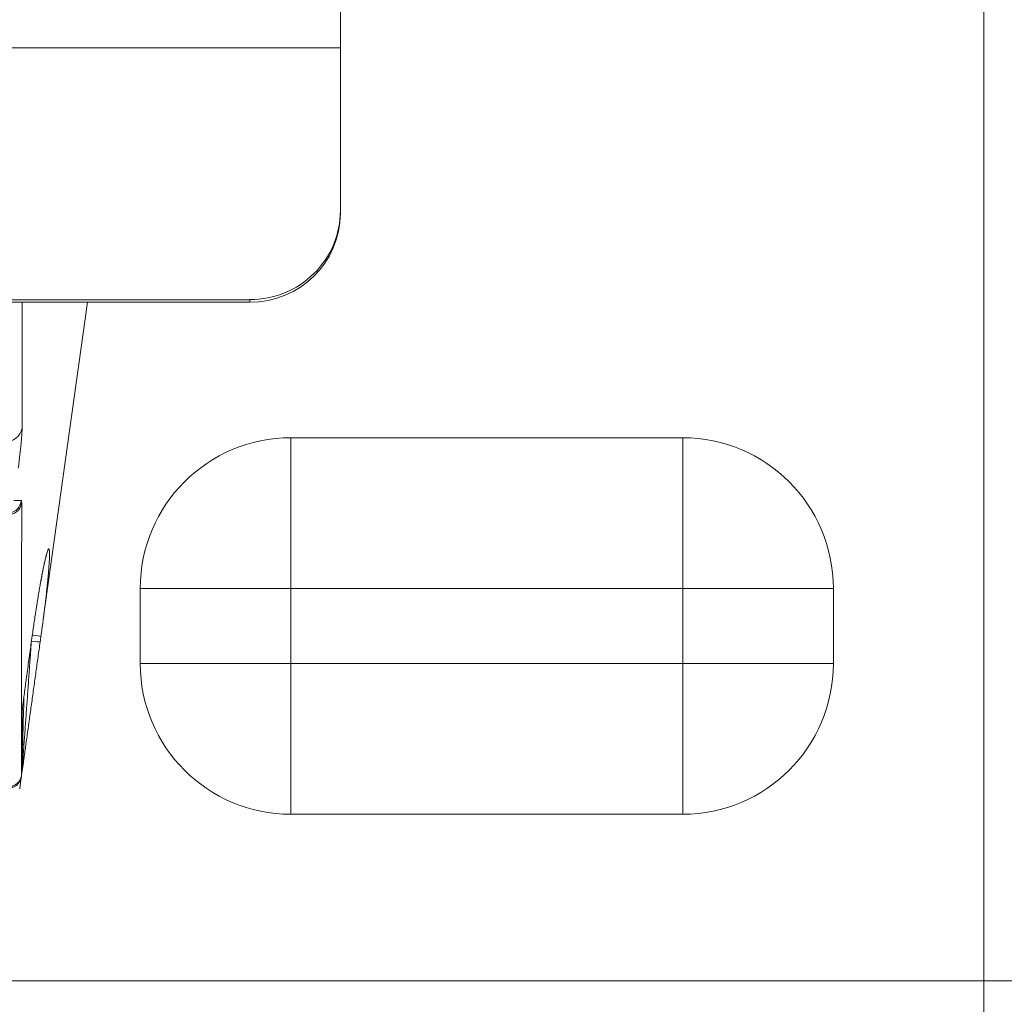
# Model space of a CAD drawing. Header units: millimetres. Extents: x 0 to 594, y 0 to 420.
# Tile 55 of 256: x 323 to 339, y 129 to 145. Entities that reach past the tile are written whole.
import ezdxf

# ---------------------------------------------------------------- set-up
doc = ezdxf.new("R2010")
doc.units = ezdxf.units.MM
doc.layers.add('1', color=7, linetype='Continuous', true_color=0xffffff)
doc.styles.add('Arial', font='txt')
doc.dimstyles.get("Standard").update_dxf_attribs({"dimtxt": 0.18, "dimasz": 0.18, "dimexe": 0.18, "dimexo": 0.0625, "dimgap": 0.09, "dimtad": 0, "dimtih": 1, "dimtoh": 1, "dimdec": 4, "dimzin": 0, "dimdsep": 46, "dimtxsty": 'Standard', "dimcen": 0.09, "dimadec": 0, "dimazin": 0, "dimtfac": 1, "dimtdec": 4, "dimtofl": 0, "dimtmove": 0, "dimatfit": 3, "dimfxl": 0, "dimtolj": 1, "dimtzin": 0, "dimarcsym": 0})

# ---------------------------------------------------------------- blocks, each defined once
blk = doc.blocks.new('_U0')
at = {"layer": '1', "color": 18, "lineweight": 18}
for p, q in [((338.75, 150.996), (338.75, 116.363)), ((278.754, 124.713), (278.754, 116.363)), ((278.754, 118.363), (304.029, 118.363)), ((338.75, 118.363), (313.476, 118.363))]:
    blk.add_line(p, q, dxfattribs=at)
at = {"layer": '1', "color": 18}
for points in [[(278.754, 118.363), (282.254, 119.301), (282.254, 117.425)], [(338.75, 118.363), (335.25, 117.425), (335.25, 119.301)]]:
    blk.add_solid(points, dxfattribs=at)
at = {"layer": '1', "color": 18, "linetype": 'Continuous', "lineweight": 13, "insert": (305.714, 115.727), "char_height": 3.5, "attachment_point": 7, "line_spacing_factor": 1.047437, "style": 'Arial'}
blk.add_mtext('\\fArial|b0|i0;\\W1.0000;1.2', dxfattribs=at)
blk = doc.blocks.new('_U1')
at = {"layer": '1', "color": 18, "lineweight": 18}
for p, q in [((85.091, 163.423), (85.091, 104.998)), ((338.75, 150.996), (338.75, 104.998)), ((85.091, 106.998), (173.924, 106.998)), ((338.75, 106.998), (249.917, 106.998))]:
    blk.add_line(p, q, dxfattribs=at)
at = {"layer": '1', "color": 18}
for points in [[(85.091, 106.998), (88.591, 107.936), (88.591, 106.06)], [(338.75, 106.998), (335.25, 106.06), (335.25, 107.936)]]:
    blk.add_solid(points, dxfattribs=at)
at = {"layer": '1', "color": 18, "linetype": 'Continuous', "lineweight": 13, "char_height": 3.5, "attachment_point": 7, "line_spacing_factor": 1.047437, "style": 'Arial'}
for s, insert in [('\\fArial|b0|i0;\\W1.0000;5.07', (175.609, 104.362)), ('\\fArial|b0|i0;\\W1.0000;DEFLATED TUBE LENGTH', (188.276, 104.362))]:
    blk.add_mtext(s, dxfattribs=dict(at, insert=insert))
blk = doc.blocks.new('_U13')
at = {"layer": '1', "color": 18, "lineweight": 18}
for p, q in [((240.61, 215.412), (355.955, 215.412)), ((353.955, 215.412), (353.955, 178.387)), ((353.955, 129.196), (353.955, 166.221)), ((276.553, 129.196), (355.955, 129.196))]:
    blk.add_line(p, q, dxfattribs=at)
at = {"layer": '1', "color": 18}
for points in [[(353.955, 215.412), (354.893, 211.912), (353.017, 211.912)], [(353.955, 129.196), (353.017, 132.696), (354.893, 132.696)]]:
    blk.add_solid(points, dxfattribs=at)
at = {"layer": '1', "color": 18, "linetype": 'Continuous', "lineweight": 13, "char_height": 3.5, "attachment_point": 7, "rotation": 90, "line_spacing_factor": 1.047437, "style": 'Arial'}
for s, insert in [('\\fArial|b0|i0;\\W1.0000;LIFTING STROPS* EYE', (363.996, 146.01)), ('\\fArial|b0|i0;\\W1.0000;1.72', (356.934, 167.878))]:
    blk.add_mtext(s, dxfattribs=dict(at, insert=insert))

msp = doc.modelspace()

# ---------------------------------------------------------------- linework, layer by layer
at = {"layer": '1', "color": 155, "linetype": 'Continuous', "lineweight": 18}
for p, q in [((328.075, 145.306), (328.075, 144.687)), ((328.075, 141.984), (328.075, 144.687)), ((328.075, 141.984), (328.075, 141.94)), ((314.075, 140.506), (326.575, 140.506)), ((314.075, 140.463), (326.575, 140.463)), ((323.146, 135.202), (323.878, 140.463)), ((327.254, 138.213), (333.754, 138.213)), ((324.754, 134.463), (324.754, 135.713)), ((336.254, 135.713), (336.254, 134.463)), ((322.793, 133.659), (322.793, 133.656)), ((322.786, 132.615), (322.815, 132.821)), ((333.754, 131.963), (327.254, 131.963))]:
    msp.add_line(p, q, dxfattribs=at)
at = {"layer": '1', "color": 155, "linetype": 'Continuous', "lineweight": 13}
for p, q in [((328.075, 144.687), (306.227, 144.687)), ((326.575, 140.463), (326.575, 140.506)), ((327.254, 135.713), (327.254, 138.213)), ((333.754, 135.713), (333.754, 138.213)), ((324.754, 135.713), (327.254, 135.713)), ((327.254, 135.713), (327.254, 134.463)), ((333.754, 135.713), (327.254, 135.713)), ((333.754, 135.713), (336.254, 135.713)), ((333.754, 134.463), (333.754, 135.713)), ((324.754, 134.463), (327.254, 134.463)), ((327.254, 134.463), (333.754, 134.463)), ((327.254, 131.963), (327.254, 134.463)), ((336.254, 134.463), (333.754, 134.463)), ((333.754, 131.963), (333.754, 134.463))]:
    msp.add_line(p, q, dxfattribs=at)
at = {"layer": '1', "color": 155, "linetype": 'Continuous', "lineweight": 18}
for centre, start, end in [((327.254, 135.713), 90, 180), ((333.754, 135.713), 0, 90), ((327.254, 134.463), 180, 270), ((333.754, 134.463), 270, 0)]:
    msp.add_arc(centre, 2.5, start, end, dxfattribs=at)
for centre, major_axis, start_param, end_param in [((326.575, 141.984), (-1.5, 0), 1.570796, 3.141593), ((326.575, 141.94), (1.5, 0), 4.712389, 6.283185)]:
    msp.add_ellipse(centre, major_axis=major_axis, ratio=0.984808, start_param=start_param, end_param=end_param, dxfattribs=at)
at = {"layer": '1', "color": 155, "linetype": 'Continuous', "lineweight": 13}
for centre, major_axis, ratio, start_param, end_param in [((322.497, 138.415), (0.3, 0), 0.915755, 4.708651, 6.132679), ((322.533, 137.203), (-0.002, -0.25), 0.998298, 0.231568, 1.439146), ((322.539, 137.16), (-0.25, 0), 0.922125, 1.565081, 2.99213), ((322.961, 134.943), (0.149, -0.02), 0.051856, 4.71947, 6.115937), ((322.947, 134.846), (0.149, -0.02), 0.051856, 4.71947, 6.106583), ((322.643, 133.66), (-0.15, 0), 0.940751, 2.995109, 3.114026), ((322.535, 132.622), (-0.248, 0.034), 0.945299, 1.692167, 3.141593), ((322.642, 132.699), (-0.15, 0), 0.945828, 2.995876, 3.114166)]:
    msp.add_ellipse(centre, major_axis=major_axis, ratio=ratio, start_param=start_param, end_param=end_param, dxfattribs=at)
for points, knots in [([(322.793, 138.374), (322.793, 138.878), (322.793, 139.567), (322.793, 140.276), (322.793, 140.455)], [0, 0, 0, 0, 0.748591, 1, 1, 1, 1]), ([(322.73, 137.711), (322.732, 137.729), (322.735, 137.747), (322.739, 137.782), (322.744, 137.816), (322.75, 137.868), (322.754, 137.901), (322.758, 137.935), (322.76, 137.951), (322.762, 137.972), (322.763, 137.976), (322.763, 137.984), (322.765, 137.996), (322.766, 138.008), (322.769, 138.032), (322.772, 138.062), (322.776, 138.107), (322.779, 138.135), (322.781, 138.163), (322.782, 138.176), (322.784, 138.192), (322.784, 138.196), (322.785, 138.202), (322.785, 138.212), (322.786, 138.221), (322.787, 138.239), (322.789, 138.263), (322.791, 138.295), (322.792, 138.314), (322.793, 138.333), (322.793, 138.342), (322.793, 138.352), (322.793, 138.354), (322.793, 138.358), (322.793, 138.364), (322.793, 138.37), (322.793, 138.374)], [0, 0, 0, 0, 0.0625, 0.0625, 0.125, 0.1875, 0.25, 0.25, 0.3125, 0.3125, 0.328125, 0.328125, 0.34375, 0.375, 0.375, 0.4375, 0.5, 0.5625, 0.5625, 0.625, 0.625, 0.640625, 0.640625, 0.65625, 0.6875, 0.6875, 0.75, 0.8125, 0.875, 0.875, 0.9375, 0.9375, 0.953125, 0.953125, 0.96875, 1, 1, 1, 1]), ([(322.78, 137.169), (322.781, 137.169), (322.782, 137.168), (322.784, 137.164), (322.784, 137.161), (322.786, 137.154), (322.786, 137.15), (322.786, 137.143), (322.786, 137.142), (322.786, 137.139), (322.787, 137.137), (322.787, 137.133), (322.787, 137.129), (322.787, 137.126)], [0, 0, 0, 0, 0.25, 0.25, 0.5, 0.5, 0.75, 0.75, 0.8125, 0.8125, 0.875, 0.875, 1, 1, 1, 1]), ([(323.146, 135.202), (323.15, 135.236), (323.159, 135.304), (323.167, 135.371), (323.175, 135.437), (323.179, 135.469), (323.183, 135.51), (323.184, 135.518), (323.186, 135.534), (323.187, 135.542), (323.19, 135.565), (323.192, 135.581), (323.197, 135.627), (323.203, 135.688), (323.209, 135.745), (323.215, 135.801), (323.218, 135.829), (323.222, 135.868), (323.224, 135.888), (323.226, 135.911), (323.227, 135.92), (323.227, 135.927), (323.227, 135.93), (323.23, 135.958), (323.232, 135.982), (323.236, 136.028), (323.239, 136.072), (323.242, 136.112), (323.244, 136.15), (323.245, 136.168), (323.247, 136.194), (323.247, 136.204), (323.248, 136.214), (323.248, 136.218), (323.248, 136.22), (323.248, 136.225), (323.248, 136.229), (323.249, 136.248), (323.249, 136.261), (323.249, 136.286), (323.249, 136.308), (323.248, 136.325), (323.247, 136.34), (323.246, 136.347), (323.245, 136.353), (323.244, 136.355), (323.244, 136.357), (323.244, 136.358), (323.243, 136.358), (323.243, 136.361), (323.242, 136.362), (323.24, 136.366), (323.238, 136.367), (323.235, 136.368), (323.231, 136.365), (323.227, 136.358), (323.222, 136.348), (323.219, 136.342), (323.216, 136.333), (323.215, 136.331), (323.214, 136.328), (323.214, 136.327), (323.213, 136.325), (323.213, 136.324), (323.211, 136.319), (323.209, 136.314), (323.205, 136.299), (323.202, 136.288), (323.195, 136.264), (323.19, 136.244), (323.184, 136.22), (323.182, 136.211)], [0, 0, 0, 0, 0.039114, 0.078229, 0.078229, 0.117343, 0.117343, 0.127122, 0.127122, 0.136901, 0.136901, 0.156458, 0.156458, 0.195572, 0.234687, 0.234687, 0.273801, 0.273801, 0.293358, 0.303137, 0.308026, 0.308026, 0.312916, 0.312916, 0.35203, 0.35203, 0.391144, 0.430259, 0.430259, 0.469373, 0.469373, 0.488931, 0.49382, 0.49382, 0.498709, 0.498709, 0.508488, 0.508488, 0.547602, 0.547602, 0.586717, 0.625831, 0.625831, 0.664946, 0.664946, 0.674724, 0.679614, 0.679614, 0.684503, 0.684503, 0.70406, 0.70406, 0.743175, 0.743175, 0.782289, 0.821403, 0.821403, 0.860518, 0.860518, 0.870296, 0.870296, 0.875186, 0.875186, 0.880075, 0.880075, 0.899632, 0.899632, 0.938747, 0.938747, 0.977861, 1, 1, 1, 1]), ([(322.945, 134.799), (322.939, 134.722), (322.934, 134.645), (322.922, 134.479), (322.916, 134.389), (322.903, 134.209), (322.897, 134.12), (322.884, 133.94), (322.878, 133.85), (322.868, 133.716), (322.865, 133.671), (322.858, 133.581), (322.855, 133.536), (322.849, 133.446), (322.846, 133.401), (322.839, 133.311), (322.836, 133.266), (322.829, 133.177), (322.826, 133.132), (322.821, 133.064), (322.82, 133.042), (322.816, 132.997), (322.815, 132.974), (322.811, 132.93), (322.81, 132.907), (322.807, 132.873), (322.806, 132.862), (322.804, 132.84), (322.804, 132.829), (322.802, 132.806), (322.801, 132.795), (322.8, 132.778), (322.799, 132.773), (322.798, 132.762), (322.798, 132.756), (322.797, 132.745), (322.797, 132.739), (322.796, 132.731), (322.796, 132.728), (322.795, 132.723), (322.795, 132.72), (322.795, 132.714), (322.794, 132.712), (322.794, 132.708), (322.794, 132.706), (322.794, 132.704), (322.794, 132.702), (322.793, 132.701), (322.793, 132.7), (322.793, 132.699), (322.793, 132.698), (322.793, 132.697), (322.793, 132.696), (322.793, 132.695), (322.793, 132.695), (322.793, 132.694), (322.793, 132.694), (322.793, 132.693), (322.793, 132.693), (322.792, 132.693), (322.792, 132.693), (322.792, 132.693), (322.792, 132.693), (322.792, 132.693), (322.792, 132.693), (322.792, 132.693), (322.792, 132.694), (322.792, 132.694), (322.792, 132.694), (322.792, 132.695)], [0, 0, 0, 0, 0.108961, 0.108961, 0.236253, 0.236253, 0.363544, 0.363544, 0.490835, 0.490835, 0.554481, 0.554481, 0.618126, 0.618126, 0.681772, 0.681772, 0.745418, 0.745418, 0.809063, 0.809063, 0.840886, 0.840886, 0.872709, 0.872709, 0.904532, 0.904532, 0.920443, 0.920443, 0.936354, 0.936354, 0.952266, 0.952266, 0.960221, 0.960221, 0.968177, 0.968177, 0.976133, 0.976133, 0.980111, 0.980111, 0.984089, 0.984089, 0.988066, 0.988066, 0.990055, 0.990055, 0.992044, 0.992044, 0.993039, 0.993039, 0.994033, 0.994033, 0.995028, 0.995028, 0.996022, 0.996022, 0.996519, 0.996519, 0.997017, 0.997017, 0.997514, 0.997514, 0.998011, 0.998011, 0.998508, 0.998508, 0.999006, 0.999006, 1, 1, 1, 1]), ([(322.806, 133.775), (322.806, 133.768), (322.805, 133.762), (322.803, 133.749), (322.802, 133.743), (322.801, 133.731), (322.8, 133.725), (322.799, 133.712), (322.798, 133.706), (322.797, 133.694), (322.796, 133.688), (322.795, 133.68), (322.794, 133.677), (322.794, 133.672), (322.794, 133.671), (322.794, 133.668), (322.793, 133.667), (322.793, 133.663), (322.793, 133.66), (322.792, 133.655), (322.792, 133.652), (322.792, 133.649), (322.792, 133.649), (322.792, 133.648), (322.791, 133.647), (322.791, 133.646), (322.791, 133.645), (322.791, 133.643), (322.791, 133.642), (322.791, 133.64), (322.791, 133.64), (322.791, 133.639)], [0, 0, 0, 0, 0.125, 0.125, 0.25, 0.25, 0.375, 0.375, 0.5, 0.5, 0.625, 0.625, 0.6875, 0.6875, 0.71875, 0.71875, 0.75, 0.75, 0.8125, 0.8125, 0.875, 0.875, 0.890625, 0.890625, 0.90625, 0.90625, 0.9375, 0.9375, 0.96875, 0.96875, 1, 1, 1, 1]), ([(322.815, 132.82), (322.813, 132.809), (322.811, 132.797), (322.809, 132.78), (322.808, 132.774), (322.806, 132.763), (322.805, 132.758), (322.803, 132.746), (322.803, 132.741), (322.801, 132.732), (322.801, 132.73), (322.8, 132.724), (322.8, 132.722), (322.799, 132.716), (322.798, 132.714), (322.797, 132.708), (322.797, 132.706), (322.796, 132.702), (322.796, 132.701), (322.796, 132.698), (322.795, 132.697), (322.795, 132.694), (322.794, 132.691), (322.794, 132.689)], [0, 0, 0, 0, 0.25, 0.25, 0.375, 0.375, 0.5, 0.5, 0.625, 0.625, 0.6875, 0.6875, 0.75, 0.75, 0.8125, 0.8125, 0.875, 0.875, 0.90625, 0.90625, 0.9375, 0.9375, 1, 1, 1, 1]), ([(322.791, 132.678), (322.791, 132.677), (322.791, 132.677), (322.791, 132.677), (322.791, 132.677), (322.791, 132.677), (322.791, 132.677), (322.791, 132.677), (322.792, 132.678), (322.792, 132.679), (322.792, 132.68), (322.792, 132.68), (322.792, 132.681), (322.793, 132.682), (322.793, 132.684), (322.793, 132.685), (322.794, 132.687), (322.794, 132.688), (322.794, 132.689)], [0, 0, 0, 0, 0.25, 0.25, 0.3125, 0.3125, 0.375, 0.375, 0.5, 0.5625, 0.5625, 0.625, 0.625, 0.75, 0.75, 0.875, 0.875, 1, 1, 1, 1])]:
    msp.add_open_spline(points, degree=3, knots=knots, dxfattribs=at)
for points in [[(322.658, 137.169), (322.699, 137.169), (322.74, 137.169), (322.78, 137.169)], [(322.792, 132.695), (322.803, 133.099), (322.813, 133.503), (322.824, 133.907)], [(322.791, 132.678), (322.791, 132.992), (322.791, 133.312), (322.791, 133.639)], [(322.793, 133.656), (322.792, 133.328), (322.792, 133.008), (322.792, 132.695)]]:
    msp.add_open_spline(points, degree=3, dxfattribs=at)
at = {"layer": '1', "color": 155, "linetype": 'Continuous', "lineweight": 18}
for points, knots in [([(322.787, 137.126), (322.787, 136.716), (322.786, 135.914), (322.786, 135.145), (322.786, 134.393), (322.786, 134.025), (322.786, 133.306), (322.786, 132.955), (322.786, 132.612)], [0, 0, 0, 0, 0.25, 0.5, 0.5, 0.75, 0.75, 1, 1, 1, 1]), ([(323.095, 135.777), (323.098, 135.792), (323.115, 135.891), (323.144, 136.034), (323.169, 136.159), (323.179, 136.195), (323.179, 136.196)], [0, 0, 0, 0, 0.08012, 0.53313, 0.98448, 1, 1, 1, 1]), ([(323.182, 136.211), (323.18, 136.205), (323.179, 136.198), (323.173, 136.174), (323.169, 136.156), (323.164, 136.133), (323.163, 136.128), (323.161, 136.118), (323.16, 136.113), (323.157, 136.098), (323.154, 136.088), (323.148, 136.057), (323.144, 136.035), (323.135, 135.99), (323.125, 135.943), (323.116, 135.893), (323.106, 135.84), (323.101, 135.813), (323.096, 135.785)], [0, 0, 0, 0, 0.067454, 0.067454, 0.222878, 0.222878, 0.261735, 0.261735, 0.300591, 0.300591, 0.378303, 0.378303, 0.533727, 0.533727, 0.689151, 0.844576, 0.844576, 1, 1, 1, 1]), ([(323.179, 136.196), (323.188, 136.233), (323.2, 136.28), (323.21, 136.305), (323.211, 136.308), (323.211, 136.308)], [0, 0, 0, 0, 0.551389, 0.928551, 1, 1, 1, 1]), ([(323.096, 135.785), (323.091, 135.754), (323.085, 135.723), (323.074, 135.658), (323.063, 135.592), (323.052, 135.523), (323.04, 135.453), (323.035, 135.417), (323.028, 135.375), (323.028, 135.371), (323.026, 135.361), (323.024, 135.348), (323.022, 135.334), (323.017, 135.306), (323.015, 135.287), (323.006, 135.231), (322.995, 135.155), (322.984, 135.079), (322.973, 135.002), (322.967, 134.963), (322.962, 134.924)], [0, 0, 0, 0, 0.125, 0.125, 0.25, 0.375, 0.375, 0.5, 0.5, 0.515625, 0.515625, 0.53125, 0.5625, 0.5625, 0.625, 0.625, 0.75, 0.875, 0.875, 1, 1, 1, 1]), ([(323.107, 134.922), (323.11, 134.945), (323.114, 134.968), (323.118, 135.003), (323.12, 135.015), (323.123, 135.038), (323.125, 135.05), (323.128, 135.073), (323.13, 135.085), (323.133, 135.108), (323.135, 135.12), (323.137, 135.138), (323.138, 135.143), (323.139, 135.155), (323.14, 135.161), (323.142, 135.173), (323.143, 135.178), (323.144, 135.187), (323.144, 135.19), (323.145, 135.196), (323.146, 135.199), (323.146, 135.202)], [0, 0, 0, 0, 0.25, 0.25, 0.375, 0.375, 0.5, 0.5, 0.625, 0.625, 0.75, 0.75, 0.8125, 0.8125, 0.875, 0.875, 0.9375, 0.9375, 0.96875, 0.96875, 1, 1, 1, 1]), ([(322.962, 134.924), (322.955, 134.876), (322.948, 134.828), (322.935, 134.731), (322.928, 134.683), (322.915, 134.587), (322.909, 134.539), (322.895, 134.443), (322.889, 134.395), (322.876, 134.299), (322.869, 134.251), (322.86, 134.179), (322.856, 134.155), (322.85, 134.107), (322.847, 134.083), (322.84, 134.035), (322.837, 134.011), (322.832, 133.976), (322.831, 133.964), (322.828, 133.94), (322.826, 133.928), (322.823, 133.904), (322.821, 133.892), (322.818, 133.869), (322.817, 133.857), (322.814, 133.833), (322.812, 133.821), (322.809, 133.798), (322.808, 133.786), (322.806, 133.775)], [0, 0, 0, 0, 0.125, 0.125, 0.25, 0.25, 0.375, 0.375, 0.5, 0.5, 0.625, 0.625, 0.6875, 0.6875, 0.75, 0.75, 0.8125, 0.8125, 0.84375, 0.84375, 0.875, 0.875, 0.90625, 0.90625, 0.9375, 0.9375, 0.96875, 0.96875, 1, 1, 1, 1]), ([(322.815, 132.821), (322.815, 132.823), (322.816, 132.826), (322.816, 132.831), (322.817, 132.834), (322.818, 132.842), (322.818, 132.847), (322.82, 132.857), (322.821, 132.862), (322.822, 132.873), (322.823, 132.878), (322.825, 132.894), (322.826, 132.904), (322.829, 132.925), (322.831, 132.935), (322.835, 132.966), (322.838, 132.987), (322.844, 133.029), (322.847, 133.05), (322.855, 133.112), (322.861, 133.154), (322.873, 133.237), (322.879, 133.279), (322.89, 133.362), (322.896, 133.404), (322.908, 133.488), (322.913, 133.53), (322.925, 133.613), (322.931, 133.655), (322.942, 133.738), (322.948, 133.78), (322.966, 133.905), (322.977, 133.989), (323.001, 134.156), (323.012, 134.24), (323.035, 134.407), (323.047, 134.49), (323.07, 134.657), (323.082, 134.741), (323.093, 134.824)], [0, 0, 0, 0, 0.003906, 0.003906, 0.007813, 0.007813, 0.015625, 0.015625, 0.023438, 0.023438, 0.03125, 0.03125, 0.046875, 0.046875, 0.0625, 0.0625, 0.09375, 0.09375, 0.125, 0.125, 0.1875, 0.1875, 0.25, 0.25, 0.3125, 0.3125, 0.375, 0.375, 0.4375, 0.4375, 0.5, 0.5, 0.625, 0.625, 0.75, 0.75, 0.875, 0.875, 1, 1, 1, 1]), ([(322.793, 133.657), (322.793, 133.656), (322.793, 133.655), (322.792, 133.654), (322.792, 133.654), (322.793, 133.655), (322.793, 133.657), (322.793, 133.663), (322.795, 133.677), (322.797, 133.698), (322.799, 133.717), (322.801, 133.726)], [0, 0, 0, 0, 0.016759, 0.04669, 0.073417, 0.105852, 0.153477, 0.232772, 0.382777, 0.687942, 1, 1, 1, 1]), ([(322.536, 132.411), (322.537, 132.411), (322.538, 132.411), (322.54, 132.411), (322.541, 132.411), (322.544, 132.411), (322.547, 132.411), (322.551, 132.411), (322.555, 132.412), (322.557, 132.412), (322.566, 132.412), (322.574, 132.413), (322.588, 132.415), (322.603, 132.418), (322.617, 132.422), (322.627, 132.426), (322.631, 132.427), (322.636, 132.429), (322.638, 132.43), (322.641, 132.431), (322.643, 132.432), (322.652, 132.436), (322.665, 132.442), (322.683, 132.454), (322.695, 132.462), (322.704, 132.469), (322.707, 132.471), (322.712, 132.476), (322.715, 132.479), (322.723, 132.486), (322.733, 132.497), (322.746, 132.514), (322.754, 132.526), (322.759, 132.535), (322.761, 132.538), (322.764, 132.544), (322.766, 132.548), (322.77, 132.557), (322.776, 132.57), (322.78, 132.584), (322.783, 132.598), (322.785, 132.604), (322.786, 132.612)], [0, 0, 0, 0, 0.007812, 0.007812, 0.015625, 0.015625, 0.03125, 0.046875, 0.046875, 0.0625, 0.0625, 0.125, 0.125, 0.1875, 0.25, 0.25, 0.28125, 0.28125, 0.296875, 0.296875, 0.3125, 0.3125, 0.375, 0.4375, 0.5, 0.5, 0.53125, 0.53125, 0.5625, 0.5625, 0.625, 0.6875, 0.75, 0.75, 0.78125, 0.78125, 0.8125, 0.8125, 0.875, 0.9375, 0.9375, 1, 1, 1, 1])]:
    msp.add_open_spline(points, degree=3, knots=knots, dxfattribs=at)
for points in [[(323.093, 134.824), (323.098, 134.857), (323.102, 134.889), (323.107, 134.922)], [(322.782, 132.588), (322.773, 132.519), (322.763, 132.451), (322.754, 132.383)], [(322.786, 132.615), (322.785, 132.606), (322.784, 132.597), (322.782, 132.588)], [(322.786, 132.612), (322.786, 132.613), (322.786, 132.614), (322.786, 132.615)]]:
    msp.add_open_spline(points, degree=3, dxfattribs=at)

# ---------------------------------------------------------------- dimensions: what is measured, and where the dimension line sits
at = {"layer": '1', "color": 18, "linetype": 'Continuous', "lineweight": 13}
dim = msp.add_linear_dim(base=(353.955, 215.412), p1=(276.553, 129.196), p2=(240.61, 215.412), angle=90, text=' <> \\P\\fArial|b0|i0;\\C18;{\\H1.00x;\\fArial|b0|i0;LIFTING STROPS* EYE\\fArial|b0|i0;}\\C18;', dimstyle='Standard', override={"dimtxt": 3.5, "dimasz": 3.5, "dimexe": 2, "dimexo": 0, "dimgap": 1.5, "dimtih": 0, "dimtoh": 0, "dimdec": 2, "dimlfac": 0.02, "dimdsep": 46, "dimlunit": 2, "dimtxsty": 'Arial', "dimsah": 1, "dimse1": 0, "dimse2": 0, "dimsd1": 0, "dimsd2": 0, "dimclrd": 18, "dimclre": 18, "dimclrt": 18, "dimtol": 0, "dimtm": -0.1, "dimtfac": 1, "dimtdec": 2, "dimtofl": 1, "dimtmove": 0, "dimlwd": 18, "dimlwe": 18}, dxfattribs=at)
dim.commit()
dim.dimension.update_dxf_attribs({"geometry": '_U13', "text_midpoint": (353.955, 172.304), "dimtype": 160})
dim = msp.add_linear_dim(base=(85.091, 106.998), p1=(338.75, 150.996), p2=(85.091, 163.423), text=' <> \\fArial|b0|i0;\\C18;{\\H1.00x;\\fArial|b0|i0;DEFLATED TUBE LENGTH\\fArial|b0|i0;}\\C18;', dimstyle='Standard', override={"dimtxt": 3.5, "dimasz": 3.5, "dimexe": 2, "dimexo": 0, "dimgap": 1.5, "dimtih": 1, "dimtoh": 1, "dimdec": 2, "dimlfac": 0.02, "dimdsep": 46, "dimlunit": 2, "dimtxsty": 'Arial', "dimsah": 1, "dimse1": 0, "dimse2": 0, "dimsd1": 0, "dimsd2": 0, "dimclrd": 18, "dimclre": 18, "dimclrt": 18, "dimtol": 0, "dimtm": -0.1, "dimtfac": 1, "dimtdec": 2, "dimtofl": 1, "dimtmove": 0, "dimlwd": 18, "dimlwe": 18}, dxfattribs=at)
dim.commit()
dim.dimension.update_dxf_attribs({"geometry": '_U1', "text_midpoint": (211.921, 106.998), "dimtype": 160})
dim = msp.add_linear_dim(base=(278.754, 118.363), p1=(338.75, 150.996), p2=(278.754, 124.713), dimstyle='Standard', override={"dimtxt": 3.5, "dimasz": 3.5, "dimexe": 2, "dimexo": 0, "dimgap": 1.5, "dimtih": 1, "dimtoh": 1, "dimdec": 1, "dimlfac": 0.02, "dimdsep": 46, "dimlunit": 2, "dimtxsty": 'Arial', "dimsah": 1, "dimse1": 0, "dimse2": 0, "dimsd1": 0, "dimsd2": 0, "dimclrd": 18, "dimclre": 18, "dimclrt": 18, "dimtol": 0, "dimtm": -0.1, "dimtfac": 1, "dimtdec": 2, "dimtofl": 1, "dimtmove": 0, "dimlwd": 18, "dimlwe": 18}, dxfattribs=at)
dim.commit()
dim.dimension.update_dxf_attribs({"geometry": '_U0', "text_midpoint": (308.752, 118.363), "dimtype": 160})

doc.saveas('drawing.dxf')
